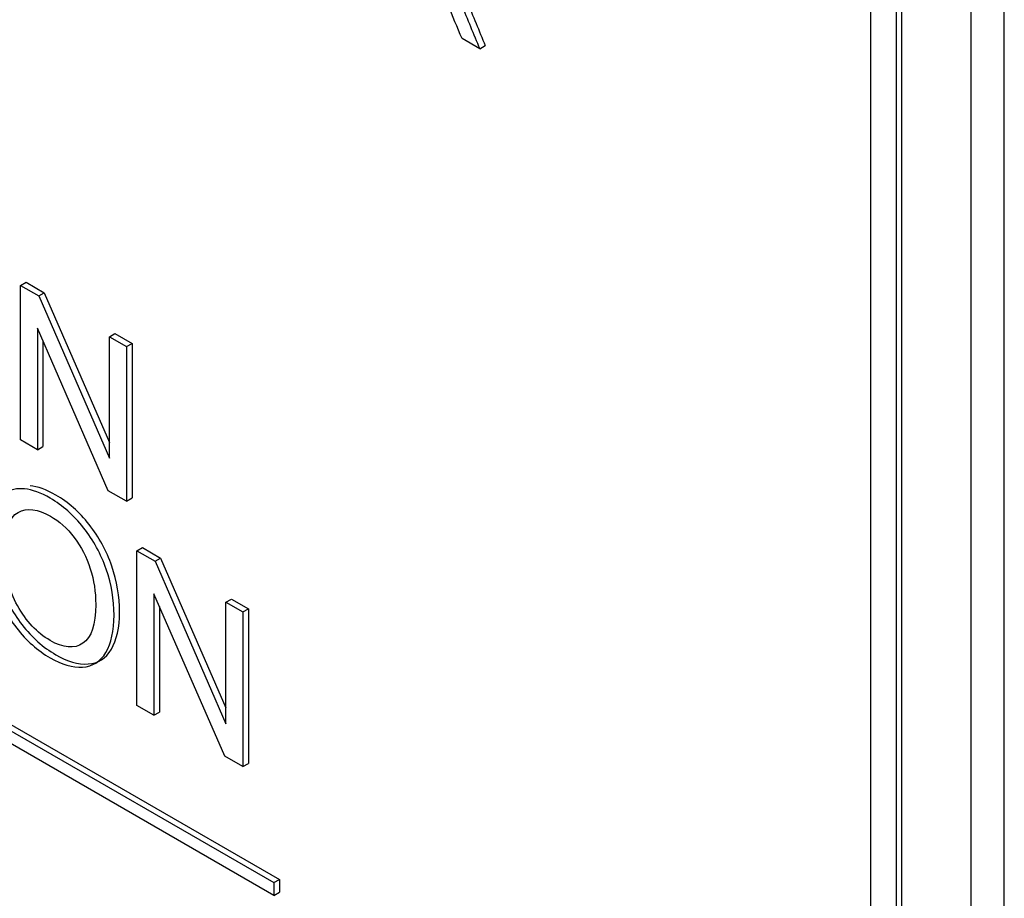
# Model space of a CAD drawing. Header units: inches. Extents: x 2 to 538, y -2 to 358.
# Tile 102 of 117: x 512.401 to 513.03, y 272.646 to 273.207. Entities that reach past the tile are written whole.
import ezdxf

# ---------------------------------------------------------------- set-up
doc = ezdxf.new("R2010")
doc.units = ezdxf.units.IN
doc.header["$MEASUREMENT"] = 0
doc.layers.add('Default', color=7, linetype='Continuous')
doc.layers.add('LAB20180', color=7, linetype='Continuous')

# ---------------------------------------------------------------- blocks, each defined once
blk = doc.blocks.new('SE6')
at = {"layer": 'LAB20180', "color": 7, "linetype": 'Continuous'}
for p, q in [((513.03026, 271.42287), (513.03026, 274.48473)), ((513.00905, 271.41062), (513.00905, 274.47249)), ((512.94505, 271.59696), (512.94505, 274.35188)), ((512.96132, 271.58757), (512.96132, 274.34249)), ((512.96485, 271.58961), (512.96485, 274.34453)), ((512.69513, 273.18863), (512.68384, 273.19515)), ((512.69513, 273.18863), (512.69867, 273.19067)), ((511.85646, 273.06403), (512.56357, 272.65578)), ((511.86, 273.06607), (512.5671, 272.65782)), ((512.56357, 272.64762), (511.85646, 273.05587)), ((512.40174, 273.03742), (512.40528, 273.03947)), ((512.40528, 273.03947), (512.4169, 273.03276)), ((512.40174, 272.93865), (512.40174, 273.03742)), ((512.40174, 273.03742), (512.41336, 273.03072)), ((512.41336, 273.03072), (512.4169, 273.03276)), ((512.4169, 273.03276), (512.45858, 272.9371)), ((512.41336, 273.03072), (512.45858, 272.92695)), ((512.45784, 272.90626), (512.41256, 273.01007)), ((512.41256, 273.01007), (512.41256, 272.9324)), ((512.4161, 273.00196), (512.4161, 272.93444)), ((512.45858, 273.00461), (512.46211, 273.00665)), ((512.45858, 272.92695), (512.45858, 273.00461)), ((512.45858, 273.00461), (512.46946, 272.99833)), ((512.46211, 273.00665), (512.47299, 273.00037)), ((512.46946, 272.99833), (512.47299, 273.00037)), ((512.46946, 272.99833), (512.46946, 272.89956)), ((512.47299, 273.00037), (512.47299, 272.9016)), ((512.41256, 272.9324), (512.40174, 272.93865)), ((512.41256, 272.9324), (512.4161, 272.93444)), ((512.46946, 272.89956), (512.45784, 272.90626)), ((512.46946, 272.89956), (512.47299, 272.9016)), ((512.47612, 272.86783), (512.47966, 272.86987)), ((512.47966, 272.86987), (512.49127, 272.86316)), ((512.47612, 272.76899), (512.47612, 272.86783)), ((512.47612, 272.86783), (512.48774, 272.86112)), ((512.48774, 272.86112), (512.49127, 272.86316)), ((512.49127, 272.86316), (512.53301, 272.76746)), ((512.48774, 272.86112), (512.53301, 272.75731)), ((512.53222, 272.7366), (512.487, 272.84044)), ((512.487, 272.84044), (512.487, 272.76271)), ((512.49053, 272.83232), (512.49053, 272.76475)), ((512.53301, 272.83498), (512.53655, 272.83702)), ((512.53301, 272.75731), (512.53301, 272.83498)), ((512.53301, 272.83498), (512.54384, 272.82873)), ((512.53655, 272.83702), (512.54737, 272.83077)), ((512.54384, 272.82873), (512.54737, 272.83077)), ((512.54384, 272.82873), (512.54384, 272.72989)), ((512.54737, 272.83077), (512.54737, 272.73193)), ((512.487, 272.76271), (512.47612, 272.76899)), ((512.487, 272.76271), (512.49053, 272.76475)), ((512.54384, 272.72989), (512.53222, 272.7366)), ((512.54384, 272.72989), (512.54737, 272.73193)), ((512.56357, 272.65578), (512.5671, 272.65782)), ((512.56357, 272.65578), (512.56357, 272.64762)), ((512.5671, 272.65782), (512.5671, 272.64966)), ((512.56357, 272.64762), (512.5671, 272.64966))]:
    blk.add_line(p, q, dxfattribs=at)
for points, knots in [([(512.68384, 273.19515), (512.68082, 273.20237), (512.6778, 273.2096), (512.67478, 273.21683), (512.67216, 273.22309), (512.66995, 273.22798), (512.66827, 273.23147), (512.66657, 273.23501), (512.66499, 273.23763), (512.66367, 273.23939), (512.66232, 273.24119), (512.66094, 273.24265), (512.65953, 273.24388), (512.65854, 273.24474), (512.65684, 273.2458), (512.65447, 273.24717), (512.65098, 273.24918), (512.64749, 273.2512), (512.644, 273.25321)], [0, 0, 0, 0, 0.307391, 0.307391, 0.307391, 0.515966, 0.515966, 0.515966, 0.634269, 0.634269, 0.634269, 0.717028, 0.717028, 0.717028, 0.809332, 0.809332, 0.809332, 1, 1, 1, 1]), ([(512.6739, 273.24098), (512.67627, 273.23825), (512.67809, 273.23588), (512.67932, 273.23391), (512.68204, 273.22955), (512.68451, 273.22455), (512.68683, 273.21906), (512.69083, 273.2096), (512.69472, 273.20013), (512.69867, 273.19067)], [0, 0, 0, 0, 0.159077, 0.159077, 0.159077, 0.452408, 0.452408, 0.452408, 1, 1, 1, 1]), ([(512.67036, 273.23894), (512.67273, 273.23621), (512.67455, 273.23384), (512.67578, 273.23187), (512.6785, 273.2275), (512.68097, 273.22251), (512.68329, 273.21702), (512.68729, 273.20756), (512.69119, 273.19809), (512.69513, 273.18863)], [0, 0, 0, 0, 0.159077, 0.159077, 0.159077, 0.452408, 0.452408, 0.452408, 1, 1, 1, 1]), ([(512.37993, 272.87266), (512.37993, 272.88897), (512.38375, 272.89959), (512.39132, 272.90449), (512.39892, 272.9094), (512.40875, 272.90837), (512.42862, 272.89689), (512.43574, 272.89061), (512.44206, 272.88256), (512.44836, 272.87453), (512.45317, 272.86575), (512.45653, 272.85605), (512.4599, 272.84632), (512.46148, 272.83656), (512.46148, 272.8167), (512.45972, 272.80877), (512.45277, 272.797), (512.44782, 272.79388), (512.44144, 272.79348), (512.43501, 272.79308), (512.42811, 272.79513), (512.41268, 272.80404), (512.4055, 272.81035), (512.39918, 272.81854), (512.39288, 272.82669), (512.38807, 272.83554), (512.38477, 272.8452), (512.38148, 272.85484), (512.37993, 272.86398), (512.37993, 272.87266)], [0, 0, 0, 0, 0.133276, 0.133276, 0.133276, 0.256498, 0.256498, 0.337089, 0.337089, 0.337089, 0.417188, 0.417188, 0.417188, 0.50216, 0.50216, 0.588265, 0.588265, 0.67437, 0.67437, 0.67437, 0.752811, 0.752811, 0.837889, 0.837889, 0.837889, 0.91829, 0.91829, 0.91829, 1, 1, 1, 1]), ([(512.38346, 272.8747), (512.38346, 272.86602), (512.38501, 272.85688), (512.38831, 272.84724), (512.39161, 272.83758), (512.39642, 272.82873), (512.40271, 272.82058), (512.40904, 272.81239), (512.41621, 272.80608), (512.43165, 272.79717), (512.43855, 272.79513), (512.44497, 272.79552), (512.45135, 272.79592), (512.45631, 272.79904), (512.46325, 272.81081), (512.46502, 272.81874), (512.46502, 272.8386), (512.46344, 272.84836), (512.46006, 272.8581), (512.4567, 272.8678), (512.4519, 272.87657), (512.4456, 272.8846), (512.43928, 272.89265), (512.43216, 272.89893), (512.41825, 272.90696), (512.41276, 272.90896), (512.40783, 272.90945)], [0, 0, 0, 0, 0.0817102, 0.0817102, 0.0817102, 0.1621112, 0.1621112, 0.1621112, 0.2471893, 0.2471893, 0.32563, 0.32563, 0.32563, 0.4117349, 0.4117349, 0.4978399, 0.4978399, 0.5828118, 0.5828118, 0.5828118, 0.6629108, 0.6629108, 0.6629108, 0.7435016, 0.7435016, 0.8054982, 0.8054982, 0.8054982, 0.8054982]), ([(512.39155, 272.86569), (512.39155, 272.85379), (512.39434, 272.84277), (512.39986, 272.83281), (512.40542, 272.82279), (512.41228, 272.81538), (512.42914, 272.80565), (512.43614, 272.80502), (512.44707, 272.81252), (512.44981, 272.82074), (512.44981, 272.84146), (512.44867, 272.84908), (512.44633, 272.85642), (512.44399, 272.86378), (512.44053, 272.87036), (512.43603, 272.87631), (512.43151, 272.88228), (512.42646, 272.88676), (512.41285, 272.89462), (512.40596, 272.89545), (512.4002, 272.89239), (512.39448, 272.88934), (512.39155, 272.88048), (512.39155, 272.86569)], [0, 0, 0, 0, 0.12936, 0.12936, 0.12936, 0.25362, 0.25362, 0.379572, 0.379572, 0.505523, 0.505523, 0.58514, 0.58514, 0.58514, 0.664225, 0.664225, 0.664225, 0.743181, 0.743181, 0.854837, 0.854837, 0.854837, 1, 1, 1, 1])]:
    blk.add_open_spline(points, degree=3, knots=knots, dxfattribs=at)

msp = doc.modelspace()

# ---------------------------------------------------------------- block references
at = {"layer": 'Default'}
msp.add_blockref('SE6', (0, 0), dxfattribs=at)

doc.saveas('drawing.dxf')
